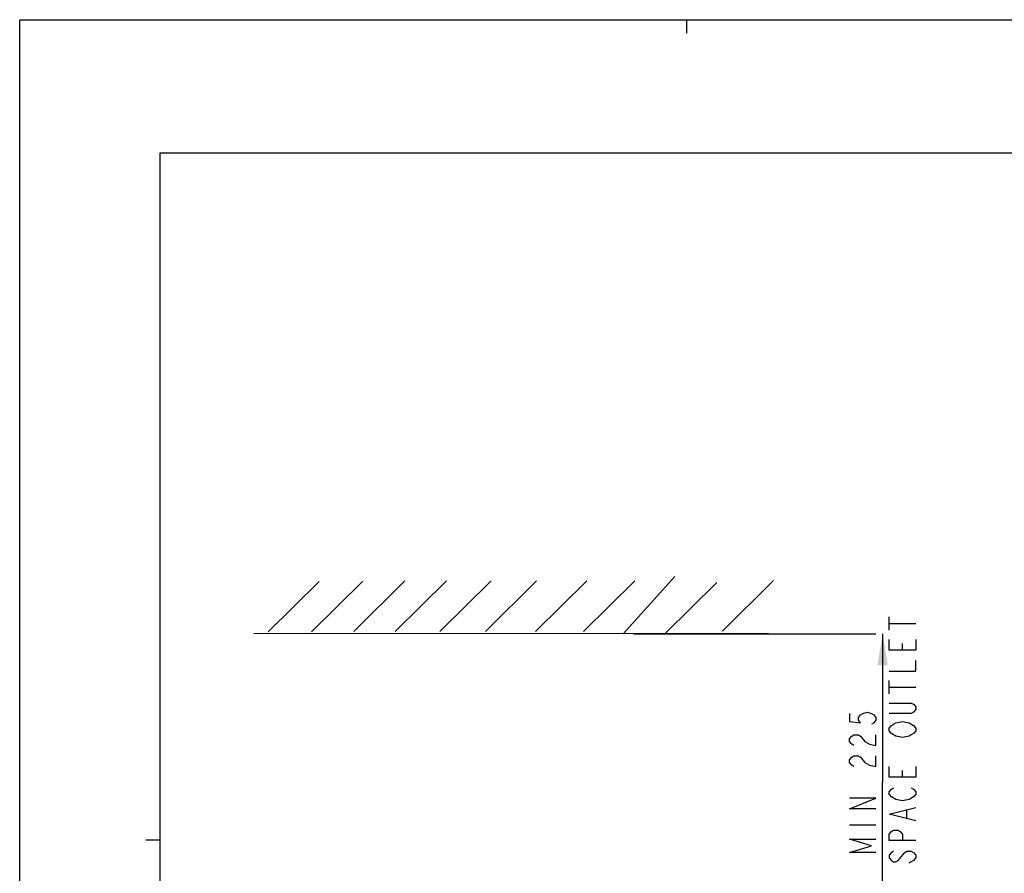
# Model space of a CAD drawing. Header units: inches. Extents: x 0 to 117, y 0 to 83.
# Tile 20 of 77: x 0 to 29, y 57 to 83. Entities that reach past the tile are written whole.
import ezdxf

# ---------------------------------------------------------------- set-up
doc = ezdxf.new("R2010")
doc.units = ezdxf.units.IN
doc.header["$LTSCALE"] = 6.431102
doc.header["$MEASUREMENT"] = 0
doc.layers.get('0').update_dxf_attribs({"linetype": 'CONTINUOUS'})
doc.styles.get("Standard").update_dxf_attribs({"font": 'txt', "width": 0.8})
doc.dimstyles.new('DIMSTYLE_1', dxfattribs={"dimtxt": 0.78125, "dimasz": 0.9375, "dimexe": 0.18, "dimexo": 0.0625, "dimgap": 0.09, "dimtad": 1, "dimdec": 3, "dimzin": 4, "dimdsep": 46, "dimtxsty": 'STANDARD', "dimblk": '_FILLED', "dimblk1": '_FILLED', "dimblk2": '_FILLED', "dimcen": 0.09, "dimadec": 0, "dimazin": 0, "dimtfac": 1, "dimtdec": 3, "dimtofl": 0, "dimtmove": 0, "dimatfit": 3, "dimldrblk": '_FILLED', "dimfxl": 1, "dimtolj": 1, "dimtzin": 4, "dimarcsym": 0})

# ---------------------------------------------------------------- blocks, each defined once
blk = doc.blocks.new('_FILLED')
at = {"color": 0, "linetype": 'BYBLOCK'}
blk.add_solid([(0, 0), (-1, 0.167), (-1, -0.167)], dxfattribs=at)
blk = doc.blocks.new('*D1')
at = {"color": 7, "linetype": 'CONTINUOUS'}
for p, q in [((18.118, 64.553), (25.27, 64.553)), ((25.466, 64.553), (25.466, 60.163)), ((25.466, 55.773), (25.466, 60.163)), ((22.813, 55.773), (25.27, 55.773))]:
    blk.add_line(p, q, dxfattribs=at)
at = {"color": 7, "linetype": 'CONTINUOUS', "xscale": 0.9375, "yscale": 0.9375, "zscale": 0.9375}
for p, rotation in [((25.466, 64.553), 90), ((25.466, 55.773), 270)]:
    blk.add_blockref('_FILLED', p, dxfattribs=dict(at, rotation=rotation))

msp = doc.modelspace()

# ---------------------------------------------------------------- linework, layer by layer
at = {"color": 7, "linetype": 'CONTINUOUS'}
for p, q in [((0, 0), (0, 82.6772)), ((0, 82.6772), (116.9291, 82.6772)), ((19.685, 82.2835), (19.685, 82.6772)), ((4.1339, 78.7402), (4.1339, 3.937)), ((112.7953, 78.7402), (4.1339, 78.7402)), ((7.334, 64.603), (8.8364, 66.0921)), ((8.6128, 64.6029), (10.1246, 66.1041)), ((9.8585, 64.6136), (11.3703, 66.1147)), ((11.0828, 64.6136), (12.5947, 66.1147)), ((12.403, 64.6136), (13.9148, 66.1147)), ((13.7445, 64.6136), (15.2563, 66.1147)), ((15.2244, 64.6136), (16.7362, 66.1147)), ((16.6404, 64.6136), (18.1522, 66.1147)), ((17.8057, 64.5535), (19.3324, 66.2367)), ((19.0585, 64.567), (20.5704, 66.0682)), ((20.738, 64.6242), (22.2498, 66.1254)), ((25.6611, 64.6553), (25.6611, 65.0459)), ((25.6611, 64.8506), (26.4423, 64.8506)), ((6.913, 64.5546), (22.0845, 64.5713)), ((26.0517, 64.0693), (26.0517, 64.2647)), ((25.6611, 62.7803), (25.6611, 63.1709)), ((25.6611, 62.9756), (26.4423, 62.9756)), ((26.0517, 60.3193), (26.0517, 60.5146)), ((26.1819, 59.1084), (26.1819, 59.3428)), ((24.4892, 58.9131), (25.2705, 58.9131)), ((3.7205, 58.4646), (4.1339, 58.4646))]:
    msp.add_line(p, q, dxfattribs=at)
for points in [[(26.4423, 64.3818), (26.4423, 64.0693), (25.6611, 64.0693), (25.6611, 64.3818)], [(25.6611, 63.4443), (26.4423, 63.4443), (26.4423, 63.7568)], [(25.6611, 62.5068), (26.3121, 62.5068), (26.3772, 62.4678), (26.4423, 62.3897), (26.4423, 62.3115), (26.3772, 62.2334), (26.3121, 62.1943), (25.6611, 62.1943)], [(24.4892, 62.1943), (24.4892, 61.96), (24.8147, 61.9209), (24.7496, 61.999), (24.7496, 62.0771), (24.8147, 62.1553), (24.8798, 62.1943), (25.01, 62.2334), (25.1403, 62.1943), (25.2054, 62.1553), (25.2705, 62.0771), (25.2705, 61.999), (25.2054, 61.9209), (25.1403, 61.8818)], [(25.8564, 61.5303), (25.7262, 61.6084), (25.6611, 61.6865), (25.6611, 61.7646), (25.7262, 61.8428), (25.7913, 61.8818), (25.8564, 61.9209), (26.0517, 61.96), (26.247, 61.9209), (26.3772, 61.8428)], [(26.3772, 61.8428), (26.4423, 61.7646), (26.4423, 61.6865), (26.3772, 61.6084), (26.3121, 61.5693), (26.247, 61.5303), (26.0517, 61.4912), (25.8564, 61.5303)], [(24.6194, 61.2568), (24.5543, 61.2959), (24.4892, 61.374), (24.4892, 61.4521), (24.5543, 61.5303), (24.6194, 61.5693), (24.7496, 61.5693), (24.8147, 61.5303)], [(24.8147, 61.5303), (24.9449, 61.374), (25.0752, 61.2959), (25.2705, 61.2568), (25.2705, 61.5693)], [(24.6194, 60.6318), (24.5543, 60.6709), (24.4892, 60.749), (24.4892, 60.8272), (24.5543, 60.9053), (24.6194, 60.9443), (24.7496, 60.9443), (24.8147, 60.9053)], [(24.8147, 60.9053), (24.9449, 60.749), (25.0752, 60.6709), (25.2705, 60.6318), (25.2705, 60.9443)], [(26.4423, 60.6318), (26.4423, 60.3193), (25.6611, 60.3193), (25.6611, 60.6318)], [(25.8564, 59.6553), (25.7262, 59.7334), (25.6611, 59.8115), (25.6611, 59.8896), (25.7262, 59.9678), (25.7913, 60.0068)], [(26.3121, 60.0068), (26.3772, 59.9678), (26.4423, 59.8896), (26.4423, 59.8115), (26.3772, 59.7334)], [(25.2705, 59.3818), (24.4892, 59.3818), (25.2705, 59.6943), (24.4892, 59.6943)], [(26.3772, 59.7334), (26.247, 59.6553), (26.0517, 59.6162), (25.8564, 59.6553)], [(26.4423, 59.0303), (25.6611, 59.2256), (26.4423, 59.4209)], [(26.4423, 58.4443), (25.6611, 58.4443), (25.6611, 58.6396), (25.7262, 58.7178), (25.7913, 58.7568), (25.9215, 58.7568), (25.9866, 58.7178), (26.0517, 58.6396), (26.0517, 58.4443)], [(25.2705, 58.0928), (24.4892, 58.0928), (25.1403, 58.2881), (24.4892, 58.4834), (25.2705, 58.4834)], [(25.7913, 58.1318), (25.7262, 58.0928), (25.6611, 58.0147), (25.6611, 57.9365), (25.7262, 57.8584), (25.7913, 57.8193), (25.8564, 57.8193), (25.9215, 57.8584)], [(25.9215, 57.8584), (26.1168, 58.0928), (26.1819, 58.1318), (26.3121, 58.1318), (26.3772, 58.0928), (26.4423, 58.0147), (26.4423, 57.9365), (26.3772, 57.8584), (26.3121, 57.8193), (26.247, 57.7803)]]:
    msp.add_lwpolyline(points, dxfattribs=at)

# ---------------------------------------------------------------- dimensions: what is measured, and where the dimension line sits
dim = msp.add_linear_dim(base=(25.4658, 64.5535), p1=(22.8133, 55.7727), p2=(18.1182, 64.5535), angle=90, text='MIN 225\\PAIR SPACE OUTLET', dimstyle='DIMSTYLE_1', dxfattribs=at)
dim.commit()
dim.dimension.update_dxf_attribs({"geometry": '*D1', "text_midpoint": (25.2705, 57.9756), "dimtype": 160})

doc.saveas('drawing.dxf')
